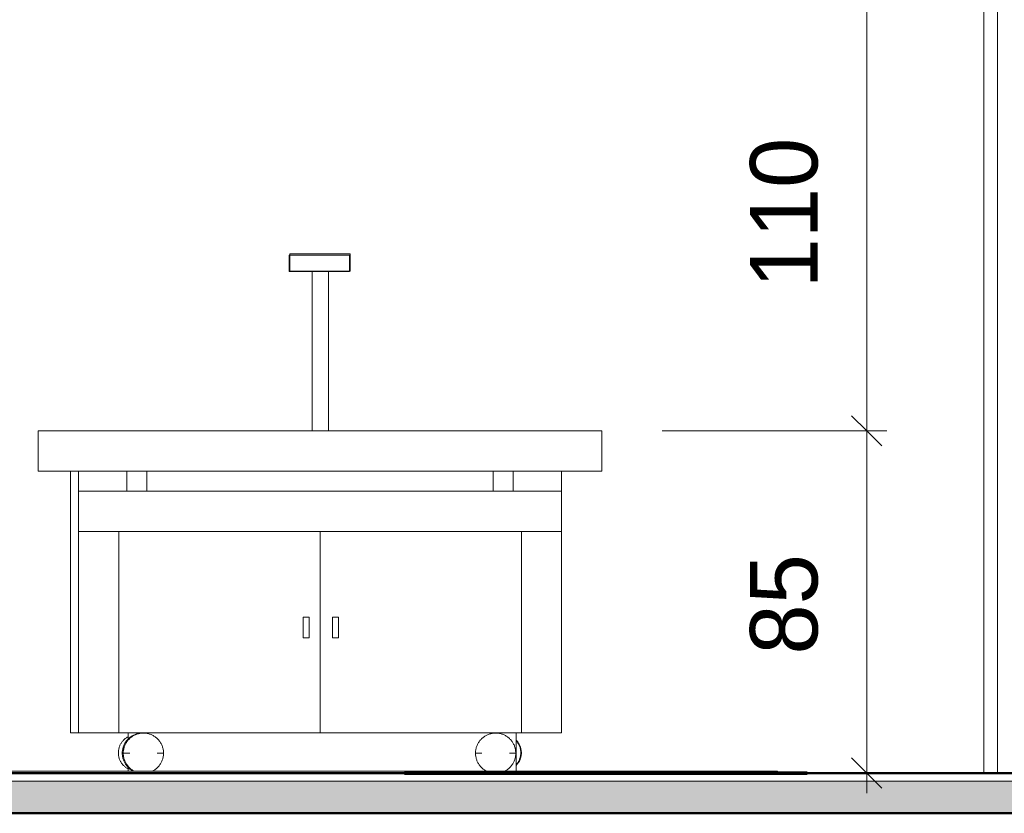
# Model space of a CAD drawing. Header units: metres. Extents: x -29 to 486, y -1 to 6.
# Tile 154 of 165: x 238.15 to 240.59, y -0.1 to 1.87. Entities that reach past the tile are written whole.
import ezdxf

# ---------------------------------------------------------------- set-up
doc = ezdxf.new("R2010")
doc.units = ezdxf.units.M
doc.linetypes.add('IMPORT-HIDDEN _4_', pattern=[0.005, 0.003333, -0.001667])
doc.layers.get('DEFPOINTS').update_dxf_attribs({"lineweight": 18})
for name, color, linetype, lineweight in [('A-ANNO-DIMS', 4, 'Continuous', 18), ('A-ANNO-DIMS-50', 211, 'Continuous', 9), ('A-FLOR', 192, 'Continuous', 18), ('A-FLOR-MCUT', 51, 'Continuous', 18), ('A-FLOR-PATT', 8, 'Continuous', 50), ('A-GENM', 13, 'Continuous', 18), ('A-WALL', 113, 'Continuous', 18), ('ARQ-ALV-MEDIA', 7, 'Continuous', 18), ('ARQ-PISO-DESN', 7, 'Continuous', 18), ('ARQ-PROJECAO', 7, 'IMPORT-HIDDEN _4_', 18), ('ESQUADRIAS', 10, 'Continuous', 35), ('MOBILIARIO', 250, 'Continuous', 25), ('PAREDES', 50, 'Continuous', 70), ('Projeto da acquasoft Caldas NovasMOD_dwg', 252, 'Continuous', 18), ('Q-SPCQ', 91, 'Continuous', 18)]:
    doc.layers.add(name, color=color, linetype=linetype, lineweight=lineweight)
doc.styles.add('Century Gothic_3', font='GOTHIC.TTF', dxfattribs={"height": 0.167663})
doc.dimstyles.new('_Cotas_detalhamento_3_5_mm', dxfattribs={"dimscale": 0.3048, "dimtxt": 0.175, "dimasz": 0.246063, "dimexe": 0.164042, "dimexo": 0.492126, "dimgap": 0.246063, "dimtad": 1, "dimdec": 0, "dimlfac": 100, "dimzin": 0, "dimdsep": 46, "dimtxsty": 'Century Gothic_3', "dimblk1": 'OBLIQUE', "dimblk2": 'OBLIQUE', "dimsah": 1, "dimcen": 0.09, "dimdle": 0.164042, "dimazin": 0, "dimtfac": 1, "dimtdec": 4, "dimtix": 1, "dimtmove": 0, "dimatfit": 3, "dimfxl": 1, "dimtvp": 1, "dimtolj": 1, "dimtzin": 0, "dimarcsym": 2})
doc.dimstyles.new('_Cotas_detalhamento_3_5_mm_2', dxfattribs={"dimscale": 0.3048, "dimtxt": 0.175, "dimasz": 0.246063, "dimexe": 0.164042, "dimexo": 0.492126, "dimgap": 0.246063, "dimtad": 1, "dimdec": 0, "dimlfac": 100, "dimzin": 0, "dimdsep": 46, "dimtxsty": 'Century Gothic_3', "dimblk1": 'OBLIQUE', "dimblk2": 'OBLIQUE', "dimsah": 1, "dimcen": 0.09, "dimdle": 0.164042, "dimazin": 0, "dimtfac": 1, "dimtdec": 4, "dimtix": 1, "dimtmove": 0, "dimatfit": 3, "dimfxl": 1, "dimtvp": 1, "dimtolj": 1, "dimtzin": 0, "dimarcsym": 2})

# ---------------------------------------------------------------- blocks, each defined once
blk = doc.blocks.new('Projeto da acquasoft Caldas NovasMOD_dwg_CAD-ABI-1411846-CORTE1-FORRO')
at = {"layer": 'MOBILIARIO'}
for p, q in [((-11.9846, 0), (-12.3212, 0)), ((-12.3212, 0), (-12.3066, 0)), ((-11.9826, 0), (-12.2912, 0)), ((-12.2912, 0), (-12.2854, 0)), ((-12.2642, 0), (-12.2854, 0)), ((-11.8482, 0), (-12.1664, 0)), ((-12.0874, 0), (-12.1086, 0)), ((-11.946, 0), (-11.9846, 0)), ((-11.9672, 0), (-11.9826, 0)), ((-11.946, 0), (-11.9248, 0)), ((-11.7692, 0), (-11.748, 0))]:
    blk.add_line(p, q, dxfattribs=at)
at = {"layer": 'MOBILIARIO', "flags": 128}
for points in [[(-12.0143, 0), (-12.2854, 0), (-12.3066, 0), (-12.0355, 0)], [(-11.6961, 0), (-11.9672, 0), (-11.946, 0), (-11.6749, 0), (-12.0355, 0)]]:
    blk.add_lwpolyline(points, dxfattribs=at)
blk = doc.blocks.new('Projeto da acquasoft Caldas NovasMOD_dwg_CAD-ABI-V113-CORTE1-FORRO')
at = {"layer": 'MOBILIARIO'}
for p, q in [((-11.3755, 0), (-11.3968, 0)), ((-10.9784, 0), (-11.2966, 0)), ((-11.1988, 0), (-11.22, 0)), ((-11.1602, 0), (-11.1988, 0)), ((-11.1621, 0), (-11.1776, 0)), ((-10.8535, 0), (-11.1621, 0)), ((-10.8236, 0), (-11.1602, 0)), ((-11.0573, 0), (-11.0361, 0)), ((-10.8806, 0), (-10.8594, 0)), ((-10.8594, 0), (-10.8535, 0)), ((-10.8381, 0), (-10.8236, 0))]:
    blk.add_line(p, q, dxfattribs=at)
at = {"layer": 'MOBILIARIO', "flags": 128}
for points in [[(-11.1304, 0), (-10.8594, 0), (-10.8381, 0), (-11.1092, 0), (-11.4699, 0)], [(-11.4486, 0), (-11.1776, 0), (-11.1988, 0), (-11.4699, 0)]]:
    blk.add_lwpolyline(points, dxfattribs=at)
blk = doc.blocks.new('Projeto da acquasoft Caldas NovasMOD_dwg_CAD-ABI-V116-CORTE1-FORRO')
at = {"layer": 'MOBILIARIO'}
for p, q in [((-11.9846, 0), (-12.1718, 0)), ((-11.9826, 0), (-12.1167, 0)), ((-11.946, 0), (-11.9846, 0)), ((-11.9672, 0), (-11.9826, 0)), ((-11.946, 0), (-11.9248, 0))]:
    blk.add_line(p, q, dxfattribs=at)
at = {"layer": 'MOBILIARIO', "flags": 128}
blk.add_lwpolyline([(-11.9346, 0), (-11.9672, 0), (-11.946, 0), (-11.8922, 0)], dxfattribs=at)
blk = doc.blocks.new('Projeto da acquasoft Caldas NovasMOD_dwg_CAD-ABI-V115-CORTE1-FORRO')
at = {"layer": 'MOBILIARIO'}
for p, q in [((-11.1988, 0), (-11.22, 0)), ((-11.1602, 0), (-11.1988, 0)), ((-11.1621, 0), (-11.1776, 0)), ((-11.0281, 0), (-11.1621, 0)), ((-10.973, 0), (-11.1602, 0))]:
    blk.add_line(p, q, dxfattribs=at)
at = {"layer": 'MOBILIARIO', "flags": 128}
blk.add_lwpolyline([(-11.2102, 0), (-11.1776, 0), (-11.1988, 0), (-11.2526, 0)], dxfattribs=at)
blk = doc.blocks.new('Projeto da acquasoft Caldas NovasMOD_dwg_CAD-ABI-V114-CORTE1-FORRO')
at = {"layer": 'MOBILIARIO'}
for p, q in [((-11.3755, 0), (-11.3968, 0)), ((-10.9784, 0), (-11.2966, 0)), ((-11.1988, 0), (-11.22, 0)), ((-11.1602, 0), (-11.1988, 0)), ((-11.1621, 0), (-11.1776, 0)), ((-10.8535, 0), (-11.1621, 0)), ((-10.8236, 0), (-11.1602, 0)), ((-11.0573, 0), (-11.0361, 0)), ((-10.8806, 0), (-10.8594, 0)), ((-10.8594, 0), (-10.8535, 0)), ((-10.8381, 0), (-10.8236, 0))]:
    blk.add_line(p, q, dxfattribs=at)
at = {"layer": 'MOBILIARIO', "flags": 128}
for points in [[(-11.1304, 0), (-10.8594, 0), (-10.8381, 0), (-11.1092, 0), (-11.4699, 0)], [(-11.4486, 0), (-11.1776, 0), (-11.1988, 0), (-11.4699, 0)]]:
    blk.add_lwpolyline(points, dxfattribs=at)
blk = doc.blocks.new('Projeto da acquasoft Caldas NovasMOD_dwg_CAD-ABI-1411847-CORTE1-FORRO')
at = {"layer": 'MOBILIARIO'}
for p, q in [((-11.9846, 0), (-12.3212, 0)), ((-12.3212, 0), (-12.3066, 0)), ((-11.9826, 0), (-12.2912, 0)), ((-12.2912, 0), (-12.2854, 0)), ((-12.2642, 0), (-12.2854, 0)), ((-11.8482, 0), (-12.1664, 0)), ((-12.0874, 0), (-12.1086, 0)), ((-11.946, 0), (-11.9846, 0)), ((-11.9672, 0), (-11.9826, 0)), ((-11.946, 0), (-11.9248, 0)), ((-11.7692, 0), (-11.748, 0))]:
    blk.add_line(p, q, dxfattribs=at)
at = {"layer": 'MOBILIARIO', "flags": 128}
for points in [[(-12.0143, 0), (-12.2854, 0), (-12.3066, 0), (-12.0355, 0)], [(-11.6961, 0), (-11.9672, 0), (-11.946, 0), (-11.6749, 0), (-12.0355, 0)]]:
    blk.add_lwpolyline(points, dxfattribs=at)
blk = doc.blocks.new('Projeto da acquasoft Caldas NovasMOD_dwg-1411832-CORTE1-FORRO')
at = {"layer": 'ARQ-ALV-MEDIA'}
for p, q in [((-6.8713, 0), (-12.5213, 0)), ((-6.8713, 0), (-12.5213, 0)), ((1.2787, 0), (-12.5213, 0)), ((-4.7577, 0), (-6.1757, 0)), ((-4.7877, 0), (-6.1713, 0))]:
    blk.add_line(p, q, dxfattribs=at)
at = {"layer": 'ARQ-PISO-DESN'}
for p, q in [((-12.5213, 0), (-7.1713, 0)), ((-6.1713, 0), (-1.1713, 0)), ((-13.3313, 0), (2.2232, 0))]:
    blk.add_line(p, q, dxfattribs=at)
at = {"layer": 'ARQ-PROJECAO'}
for p, q in [((-12.5213, 0), (-7.1713, 0)), ((-6.1713, 0), (-1.1713, 0)), ((-13.2713, 0), (2.2232, 0))]:
    blk.add_line(p, q, dxfattribs=at)
at = {"layer": 'DEFPOINTS'}
blk.add_line((1.4287, 0), (-12.6713, 0), dxfattribs=at)
at = {"layer": 'ESQUADRIAS'}
for p, q in [((-6.8713, 0), (-12.5213, 0)), ((-6.8713, 0), (-12.5213, 0)), ((-4.7577, 0), (-6.1757, 0)), ((-4.7877, 0), (-6.1713, 0))]:
    blk.add_line(p, q, dxfattribs=at)
at = {"layer": 'MOBILIARIO', "flags": 128}
blk.add_lwpolyline([(-6.9768, 0), (-7.5425, 0), (-6.9768, 0), (-6.4112, 0)], close=True, dxfattribs=at)
blk.add_lwpolyline([(-6.9768, 0), (-7.5425, 0), (-6.9768, 0), (-6.4112, 0)], close=True, dxfattribs=at)
blk.add_lwpolyline([(-6.9768, 0), (-7.5425, 0), (-6.9768, 0), (-6.4112, 0)], close=True, dxfattribs=at)
blk.add_lwpolyline([(-6.9768, 0), (-7.5425, 0), (-6.9768, 0), (-6.4112, 0)], close=True, dxfattribs=at)
blk.add_lwpolyline([(-6.9768, 0), (-7.5425, 0), (-6.9768, 0), (-6.4112, 0)], close=True, dxfattribs=at)
blk.add_lwpolyline([(-6.9768, 0), (-7.5425, 0), (-6.9768, 0), (-6.4112, 0)], close=True, dxfattribs=at)
blk.add_lwpolyline([(-6.9768, 0), (-7.5425, 0), (-6.9768, 0), (-6.4112, 0)], close=True, dxfattribs=at)
at = {"layer": 'PAREDES'}
for p, q in [((-6.1713, 0), (-7.1713, 0)), ((-7.1713, 0), (-6.1713, 0)), ((-6.3213, 0), (-7.0213, 0)), ((-7.0213, 0), (-6.3213, 0)), ((-6.8713, 0), (-6.1713, 0)), ((-6.1713, 0), (-6.8713, 0))]:
    blk.add_line(p, q, dxfattribs=at)
for name in ['Projeto da acquasoft Caldas NovasMOD_dwg_CAD-ABI-1411846-CORTE1-FORRO', 'Projeto da acquasoft Caldas NovasMOD_dwg_CAD-ABI-1411847-CORTE1-FORRO', 'Projeto da acquasoft Caldas NovasMOD_dwg_CAD-ABI-1411846-CORTE1-FORRO', 'Projeto da acquasoft Caldas NovasMOD_dwg_CAD-ABI-1411846-CORTE1-FORRO', 'Projeto da acquasoft Caldas NovasMOD_dwg_CAD-ABI-1411846-CORTE1-FORRO', 'Projeto da acquasoft Caldas NovasMOD_dwg_CAD-ABI-1411847-CORTE1-FORRO', 'Projeto da acquasoft Caldas NovasMOD_dwg_CAD-ABI-1411847-CORTE1-FORRO', 'Projeto da acquasoft Caldas NovasMOD_dwg_CAD-ABI-1411847-CORTE1-FORRO', 'Projeto da acquasoft Caldas NovasMOD_dwg_CAD-ABI-1411847-CORTE1-FORRO', 'Projeto da acquasoft Caldas NovasMOD_dwg_CAD-ABI-1411846-CORTE1-FORRO', 'Projeto da acquasoft Caldas NovasMOD_dwg_CAD-ABI-1411847-CORTE1-FORRO', 'Projeto da acquasoft Caldas NovasMOD_dwg_CAD-ABI-1411846-CORTE1-FORRO', 'Projeto da acquasoft Caldas NovasMOD_dwg_CAD-ABI-1411846-CORTE1-FORRO', 'Projeto da acquasoft Caldas NovasMOD_dwg_CAD-ABI-1411847-CORTE1-FORRO', 'Projeto da acquasoft Caldas NovasMOD_dwg_CAD-ABI-V116-CORTE1-FORRO', 'Projeto da acquasoft Caldas NovasMOD_dwg_CAD-ABI-V113-CORTE1-FORRO', 'Projeto da acquasoft Caldas NovasMOD_dwg_CAD-ABI-V114-CORTE1-FORRO', 'Projeto da acquasoft Caldas NovasMOD_dwg_CAD-ABI-V113-CORTE1-FORRO', 'Projeto da acquasoft Caldas NovasMOD_dwg_CAD-ABI-V113-CORTE1-FORRO', 'Projeto da acquasoft Caldas NovasMOD_dwg_CAD-ABI-V114-CORTE1-FORRO', 'Projeto da acquasoft Caldas NovasMOD_dwg_CAD-ABI-V114-CORTE1-FORRO', 'Projeto da acquasoft Caldas NovasMOD_dwg_CAD-ABI-V113-CORTE1-FORRO', 'Projeto da acquasoft Caldas NovasMOD_dwg_CAD-ABI-V114-CORTE1-FORRO', 'Projeto da acquasoft Caldas NovasMOD_dwg_CAD-ABI-V114-CORTE1-FORRO', 'Projeto da acquasoft Caldas NovasMOD_dwg_CAD-ABI-V113-CORTE1-FORRO', 'Projeto da acquasoft Caldas NovasMOD_dwg_CAD-ABI-V113-CORTE1-FORRO', 'Projeto da acquasoft Caldas NovasMOD_dwg_CAD-ABI-V113-CORTE1-FORRO', 'Projeto da acquasoft Caldas NovasMOD_dwg_CAD-ABI-V114-CORTE1-FORRO', 'Projeto da acquasoft Caldas NovasMOD_dwg_CAD-ABI-V114-CORTE1-FORRO', 'Projeto da acquasoft Caldas NovasMOD_dwg_CAD-ABI-V115-CORTE1-FORRO']:
    blk.add_blockref(name, (4.5955, 0))
blk = doc.blocks.new('Equipamento especial 88 - Equipamento especial 2-1876093-CORTE1-FORRO')
at = {"layer": 'Q-SPCQ'}
for p, q in [((-7.9811, 0.75), (-7.9811, 0.7)), ((-6.7811, 0.7), (-6.7811, 0.75)), ((-7.9811, 0.6), (-7.9811, 0.1)), ((-6.7811, 0.1), (-6.7811, 0.6)), ((-7.8811, 0.1), (-7.9811, 0.1)), ((-6.7811, 0.1), (-6.8811, 0.1))]:
    blk.add_line(p, q, dxfattribs=at)
blk = doc.blocks.new('Equipamento especial 44 - Equipamento especial 2-1876105-CORTE1-FORRO')
at = {"layer": 'Q-SPCQ'}
for p, q in [((-7.858, 0.1), (-7.858, 0.0842)), ((-6.8938, 0.1), (-6.8938, 0.005)), ((-7.858, 0.0144), (-7.858, 0.005))]:
    blk.add_line(p, q, dxfattribs=at)
blk = doc.blocks.new('Equipamento especial 47 - Equipamento especial 2-1876578-CORTE1-FORRO')
at = {"layer": 'Q-SPCQ'}
for p, q in [((-7.8811, 0.1), (-7.8811, 0.6)), ((-7.3811, 0.6), (-7.3811, 0.1)), ((-7.3811, 0.1), (-7.8811, 0.1))]:
    blk.add_line(p, q, dxfattribs=at)
blk = doc.blocks.new('Equipamento especial 48 - Equipamento especial 2-1876590-CORTE1-FORRO')
at = {"layer": 'Q-SPCQ'}
for p, q in [((-7.3811, 0.1), (-7.3811, 0.6)), ((-6.8811, 0.6), (-6.8811, 0.1)), ((-6.8811, 0.1), (-7.3811, 0.1))]:
    blk.add_line(p, q, dxfattribs=at)
blk = doc.blocks.new('Equipamento especial 51 - Equipamento especial 2-1876602-CORTE1-FORRO')
at = {"layer": 'Q-SPCQ'}
for p, q in [((-7.4235, 0.3869), (-7.4083, 0.3869)), ((-7.4235, 0.3362), (-7.4235, 0.3869)), ((-7.4083, 0.3869), (-7.4083, 0.3362)), ((-7.4083, 0.3362), (-7.4235, 0.3362))]:
    blk.add_line(p, q, dxfattribs=at)
blk = doc.blocks.new('Equipamento especial 52 - Equipamento especial 2-1876614-CORTE1-FORRO')
at = {"layer": 'Q-SPCQ'}
for p, q in [((-7.3499, 0.3869), (-7.3351, 0.3869)), ((-7.3499, 0.3362), (-7.3499, 0.3869)), ((-7.3351, 0.3869), (-7.3351, 0.3362)), ((-7.3351, 0.3362), (-7.3499, 0.3362))]:
    blk.add_line(p, q, dxfattribs=at)
blk = doc.blocks.new('Modelos genéricos 64 - Modelos genéricos 27-1890710-CORTE1-FORRO')
at = {"layer": 'A-GENM'}
for p, q in [((-7.4561, 1.29), (-7.3061, 1.29)), ((-7.4561, 1.2865), (-7.4561, 1.29)), ((-7.3061, 1.2865), (-7.3061, 1.29))]:
    blk.add_line(p, q, dxfattribs=at)
blk = doc.blocks.new('portas e frisos1 - portas e frisos-1943187-CORTE1-FORRO')
at = {"layer": 'A-GENM'}
for p, q in [((-8.0011, 0.1), (-8.0011, 0.75)), ((-7.9811, 0.1), (-8.0011, 0.1))]:
    blk.add_line(p, q, dxfattribs=at)
blk = doc.blocks.new('Modelos genéricos 264 - Modelos genéricos 262-1968516-CORTE1-FORRO')
at = {"layer": 'A-GENM', "flags": 128}
blk.add_lwpolyline([(-6.8938, 0.0816), (-6.8926, 0.0803), (-6.8914, 0.079), (-6.8903, 0.0776), (-6.8893, 0.0761), (-6.8883, 0.0746), (-6.8873, 0.0731), (-6.8864, 0.0715), (-6.8856, 0.0699), (-6.8849, 0.0683), (-6.8842, 0.0666), (-6.8836, 0.0649), (-6.883, 0.0632), (-6.8825, 0.0615), (-6.8821, 0.0597), (-6.8818, 0.0579), (-6.8815, 0.0562), (-6.8813, 0.0544), (-6.8812, 0.0526), (-6.8811, 0.0508), (-6.8811, 0.049), (-6.8812, 0.0472), (-6.8814, 0.0454), (-6.8816, 0.0436), (-6.8819, 0.0418), (-6.8823, 0.0401), (-6.8827, 0.0383), (-6.8833, 0.0366), (-6.8838, 0.0349), (-6.8845, 0.0332), (-6.8852, 0.0316), (-6.886, 0.0299), (-6.8868, 0.0284), (-6.8877, 0.0268), (-6.8887, 0.0253), (-6.8897, 0.0238), (-6.8908, 0.0224), (-6.892, 0.021), (-6.8932, 0.0196), (-6.8938, 0.019)], dxfattribs=at)
blk = doc.blocks.new('Modelos genéricos 265 - Modelos genéricos 262-1968545-CORTE1-FORRO')
at = {"layer": 'A-GENM', "flags": 128}
blk.add_lwpolyline([(-6.8938, 0.0799), (-6.893, 0.079), (-6.8919, 0.0776), (-6.8908, 0.0761), (-6.8898, 0.0746), (-6.8888, 0.0731), (-6.888, 0.0715), (-6.8872, 0.0699), (-6.8864, 0.0683), (-6.8857, 0.0666), (-6.8851, 0.0649), (-6.8845, 0.0632), (-6.8841, 0.0615), (-6.8837, 0.0597), (-6.8833, 0.0579), (-6.883, 0.0562), (-6.8828, 0.0544), (-6.8827, 0.0526), (-6.8827, 0.0508), (-6.8827, 0.049), (-6.8828, 0.0472), (-6.8829, 0.0454), (-6.8832, 0.0436), (-6.8835, 0.0418), (-6.8838, 0.0401), (-6.8843, 0.0383), (-6.8848, 0.0366), (-6.8854, 0.0349), (-6.886, 0.0332), (-6.8867, 0.0316), (-6.8875, 0.0299), (-6.8884, 0.0284), (-6.8893, 0.0268), (-6.8902, 0.0253), (-6.8913, 0.0238), (-6.8924, 0.0224), (-6.8935, 0.021)], dxfattribs=at)
blk = doc.blocks.new('Modelos genéricos 263 - Modelos genéricos 262-1968600-CORTE1-FORRO')
at = {"layer": 'A-GENM', "flags": 128}
blk.add_lwpolyline([(-7.858, 0.0104), (-7.8596, 0.0112), (-7.8611, 0.0122), (-7.8626, 0.0132), (-7.8641, 0.0142), (-7.8655, 0.0153), (-7.8669, 0.0165), (-7.8682, 0.0177), (-7.8695, 0.0189), (-7.8707, 0.0203), (-7.8719, 0.0216), (-7.873, 0.023), (-7.8741, 0.0245), (-7.8751, 0.026), (-7.876, 0.0275), (-7.8769, 0.0291), (-7.8777, 0.0307), (-7.8785, 0.0323), (-7.8792, 0.034), (-7.8798, 0.0357), (-7.8804, 0.0374), (-7.8808, 0.0391), (-7.8812, 0.0409), (-7.8816, 0.0426), (-7.8819, 0.0444), (-7.8821, 0.0462), (-7.8822, 0.048), (-7.8822, 0.0498), (-7.8822, 0.0516), (-7.8821, 0.0534), (-7.882, 0.0552), (-7.8817, 0.057), (-7.8814, 0.0588), (-7.8811, 0.0605), (-7.8806, 0.0623), (-7.8801, 0.064), (-7.8795, 0.0657), (-7.8789, 0.0674), (-7.8782, 0.069), (-7.8774, 0.0706), (-7.8765, 0.0722), (-7.8756, 0.0738), (-7.8747, 0.0753), (-7.8736, 0.0768), (-7.8725, 0.0782), (-7.8714, 0.0796), (-7.8702, 0.0809), (-7.8689, 0.0822), (-7.8676, 0.0835), (-7.8663, 0.0847), (-7.8649, 0.0858), (-7.8634, 0.0869), (-7.862, 0.0879), (-7.8604, 0.0889), (-7.8589, 0.0898), (-7.858, 0.0902)], dxfattribs=at)
blk = doc.blocks.new('Modelos genéricos 357 - Modelos genéricos 356-1992685-CORTE1-FORRO')
at = {"layer": 'A-GENM'}
for p, q in [((-6.979, 0.0493), (-6.995, 0.0493)), ((-6.979, 0.0493), (-6.995, 0.0493)), ((-6.895, 0.0493), (-6.911, 0.0493)), ((-6.895, 0.0493), (-6.911, 0.0493))]:
    blk.add_line(p, q, dxfattribs=at)
at = {"layer": 'A-GENM', "flags": 128}
for points in [[(-6.995, 0.0493), (-6.995, 0.0513), (-6.9949, 0.0533), (-6.9947, 0.0553), (-6.9944, 0.0572), (-6.994, 0.0592), (-6.9936, 0.0612), (-6.9931, 0.0631), (-6.9925, 0.065), (-6.9918, 0.0669), (-6.9911, 0.0687), (-6.9903, 0.0706), (-6.9894, 0.0724), (-6.9884, 0.0741), (-6.9874, 0.0758), (-6.9863, 0.0775), (-6.9851, 0.0791), (-6.9839, 0.0807), (-6.9826, 0.0822), (-6.9813, 0.0837), (-6.9799, 0.0851), (-6.9784, 0.0865), (-6.9769, 0.0878), (-6.9753, 0.089), (-6.9737, 0.0902), (-6.972, 0.0913), (-6.9703, 0.0924), (-6.9686, 0.0934), (-6.9668, 0.0943), (-6.965, 0.0951), (-6.9632, 0.0959), (-6.9613, 0.0966), (-6.9594, 0.0972), (-6.9574, 0.0977), (-6.9555, 0.0982), (-6.9535, 0.0985), (-6.9516, 0.0988), (-6.9496, 0.0991), (-6.9476, 0.0992), (-6.9456, 0.0993), (-6.9436, 0.0992), (-6.9416, 0.0991), (-6.9396, 0.099), (-6.9376, 0.0987), (-6.9356, 0.0984), (-6.9337, 0.098), (-6.9317, 0.0975), (-6.9298, 0.0969), (-6.9279, 0.0962), (-6.9261, 0.0955), (-6.9242, 0.0947), (-6.9224, 0.0939), (-6.9207, 0.0929), (-6.9189, 0.0919), (-6.9172, 0.0908), (-6.9156, 0.0897), (-6.914, 0.0885), (-6.9125, 0.0872), (-6.911, 0.0859), (-6.9095, 0.0845), (-6.9082, 0.083), (-6.9068, 0.0815), (-6.9056, 0.08), (-6.9044, 0.0784), (-6.9033, 0.0767), (-6.9022, 0.075), (-6.9012, 0.0733), (-6.9003, 0.0715), (-6.8994, 0.0697), (-6.8986, 0.0679), (-6.8979, 0.066), (-6.8973, 0.0641), (-6.8967, 0.0622), (-6.8963, 0.0603), (-6.8959, 0.0583), (-6.8955, 0.0563), (-6.8953, 0.0543), (-6.8951, 0.0523), (-6.895, 0.0503), (-6.895, 0.0493)], [(-6.9683, 0.005), (-6.9694, 0.0056), (-6.9711, 0.0066), (-6.9728, 0.0077), (-6.9745, 0.0088), (-6.9761, 0.01), (-6.9776, 0.0113), (-6.9791, 0.0127), (-6.9805, 0.014), (-6.9819, 0.0155), (-6.9832, 0.017), (-6.9845, 0.0185), (-6.9857, 0.0201), (-6.9868, 0.0218), (-6.9879, 0.0235), (-6.9889, 0.0252), (-6.9898, 0.027), (-6.9907, 0.0288), (-6.9914, 0.0306), (-6.9921, 0.0325), (-6.9928, 0.0344), (-6.9933, 0.0363), (-6.9938, 0.0383), (-6.9942, 0.0402), (-6.9945, 0.0422), (-6.9948, 0.0442), (-6.9949, 0.0462), (-6.995, 0.0482), (-6.995, 0.0493)], [(-6.895, 0.0493), (-6.8951, 0.0473), (-6.8952, 0.0453), (-6.8954, 0.0433), (-6.8957, 0.0413), (-6.896, 0.0393), (-6.8965, 0.0374), (-6.897, 0.0354), (-6.8976, 0.0335), (-6.8982, 0.0317), (-6.899, 0.0298), (-6.8998, 0.028), (-6.9007, 0.0262), (-6.9016, 0.0244), (-6.9027, 0.0227), (-6.9038, 0.021), (-6.9049, 0.0194), (-6.9062, 0.0178), (-6.9074, 0.0163), (-6.9088, 0.0148), (-6.9102, 0.0134), (-6.9117, 0.012), (-6.9132, 0.0107), (-6.9147, 0.0095), (-6.9164, 0.0083), (-6.918, 0.0072), (-6.9197, 0.0061), (-6.9215, 0.0052)]]:
    blk.add_lwpolyline(points, dxfattribs=at)
blk = doc.blocks.new('Modelos genéricos 358 - Modelos genéricos 356-1992696-CORTE1-FORRO')
at = {"layer": 'A-GENM'}
blk.add_line((-7.87, 0.0493), (-7.8725, 0.0493), dxfattribs=at)
blk.add_line((-7.87, 0.0493), (-7.8725, 0.0493), dxfattribs=at)
at = {"layer": 'A-GENM', "flags": 128}
for points in [[(-7.8725, 0.0493), (-7.8725, 0.0513), (-7.8724, 0.0533), (-7.8722, 0.0553), (-7.8719, 0.0572), (-7.8715, 0.0592), (-7.8711, 0.0612), (-7.8706, 0.0631), (-7.87, 0.065), (-7.8693, 0.0669), (-7.8686, 0.0687), (-7.8678, 0.0706), (-7.8669, 0.0724), (-7.8659, 0.0741), (-7.8649, 0.0758), (-7.8638, 0.0775), (-7.8626, 0.0791), (-7.8614, 0.0807), (-7.8601, 0.0822), (-7.8588, 0.0837), (-7.8574, 0.0851), (-7.8559, 0.0865), (-7.8544, 0.0878), (-7.8528, 0.089), (-7.8512, 0.0902), (-7.8495, 0.0913), (-7.8478, 0.0924), (-7.8461, 0.0934), (-7.8443, 0.0943), (-7.8425, 0.0951), (-7.8406, 0.0959), (-7.8388, 0.0966), (-7.8369, 0.0972), (-7.8349, 0.0977), (-7.833, 0.0982), (-7.831, 0.0985), (-7.829, 0.0988), (-7.8271, 0.0991), (-7.8251, 0.0992), (-7.8231, 0.0993), (-7.8211, 0.0992)], [(-7.8191, 0.0991), (-7.8171, 0.099), (-7.8163, 0.0989)], [(-7.8458, 0.005), (-7.8469, 0.0056), (-7.8486, 0.0066), (-7.8503, 0.0077), (-7.8519, 0.0088), (-7.8535, 0.01), (-7.8551, 0.0113), (-7.8566, 0.0127), (-7.858, 0.014), (-7.8594, 0.0155), (-7.8607, 0.017), (-7.862, 0.0185), (-7.8632, 0.0201), (-7.8643, 0.0218), (-7.8654, 0.0235), (-7.8664, 0.0252), (-7.8673, 0.027), (-7.8681, 0.0288), (-7.8689, 0.0306), (-7.8696, 0.0325), (-7.8703, 0.0344), (-7.8708, 0.0363), (-7.8713, 0.0383), (-7.8717, 0.0402), (-7.872, 0.0422), (-7.8723, 0.0442), (-7.8724, 0.0462), (-7.8725, 0.0482), (-7.8725, 0.0493)]]:
    blk.add_lwpolyline(points, dxfattribs=at)
blk = doc.blocks.new('Modelos genéricos 359 - Modelos genéricos 356-1992707-CORTE1-FORRO')
at = {"layer": 'A-GENM'}
for p, q in [((-7.854, 0.0493), (-7.87, 0.0493)), ((-7.854, 0.0493), (-7.87, 0.0493)), ((-7.77, 0.0493), (-7.786, 0.0493)), ((-7.77, 0.0493), (-7.786, 0.0493))]:
    blk.add_line(p, q, dxfattribs=at)
at = {"layer": 'A-GENM', "flags": 128}
for points in [[(-7.87, 0.0493), (-7.87, 0.0513), (-7.8699, 0.0533), (-7.8697, 0.0553), (-7.8694, 0.0572), (-7.869, 0.0592), (-7.8686, 0.0612), (-7.8681, 0.0631), (-7.8675, 0.065), (-7.8668, 0.0669), (-7.8661, 0.0687), (-7.8653, 0.0706), (-7.8644, 0.0724), (-7.8634, 0.0741), (-7.8624, 0.0758), (-7.8613, 0.0775), (-7.8601, 0.0791), (-7.8589, 0.0807), (-7.8576, 0.0822), (-7.8563, 0.0837), (-7.8549, 0.0851), (-7.8534, 0.0865), (-7.8519, 0.0878), (-7.8503, 0.089), (-7.8487, 0.0902), (-7.847, 0.0913), (-7.8453, 0.0924), (-7.8436, 0.0934), (-7.8418, 0.0943), (-7.84, 0.0951), (-7.8382, 0.0959), (-7.8363, 0.0966), (-7.8344, 0.0972), (-7.8324, 0.0977), (-7.8305, 0.0982), (-7.8285, 0.0985), (-7.8266, 0.0988), (-7.8246, 0.0991), (-7.8226, 0.0992), (-7.8206, 0.0993), (-7.8186, 0.0992), (-7.8166, 0.0991), (-7.8146, 0.099), (-7.8126, 0.0987), (-7.8106, 0.0984), (-7.8087, 0.098), (-7.8067, 0.0975), (-7.8048, 0.0969), (-7.8029, 0.0962), (-7.8011, 0.0955), (-7.7992, 0.0947), (-7.7974, 0.0939), (-7.7957, 0.0929), (-7.7939, 0.0919), (-7.7922, 0.0908), (-7.7906, 0.0897), (-7.789, 0.0885), (-7.7875, 0.0872), (-7.786, 0.0859), (-7.7845, 0.0845), (-7.7832, 0.083), (-7.7818, 0.0815), (-7.7806, 0.08), (-7.7794, 0.0784), (-7.7783, 0.0767), (-7.7772, 0.075), (-7.7762, 0.0733), (-7.7753, 0.0715), (-7.7744, 0.0697), (-7.7736, 0.0679), (-7.7729, 0.066), (-7.7723, 0.0641), (-7.7717, 0.0622), (-7.7713, 0.0603), (-7.7709, 0.0583), (-7.7705, 0.0563), (-7.7703, 0.0543), (-7.7701, 0.0523), (-7.77, 0.0503), (-7.77, 0.0493)], [(-7.8433, 0.005), (-7.8444, 0.0056), (-7.8461, 0.0066), (-7.8478, 0.0077), (-7.8495, 0.0088), (-7.8511, 0.01), (-7.8526, 0.0113), (-7.8541, 0.0127), (-7.8555, 0.014), (-7.8569, 0.0155), (-7.8582, 0.017), (-7.8595, 0.0185), (-7.8607, 0.0201), (-7.8618, 0.0218), (-7.8629, 0.0235), (-7.8639, 0.0252), (-7.8648, 0.027), (-7.8657, 0.0288), (-7.8664, 0.0306), (-7.8671, 0.0325), (-7.8678, 0.0344), (-7.8683, 0.0363), (-7.8688, 0.0383), (-7.8692, 0.0402), (-7.8695, 0.0422), (-7.8698, 0.0442), (-7.8699, 0.0462), (-7.87, 0.0482), (-7.87, 0.0493)], [(-7.77, 0.0493), (-7.7701, 0.0473), (-7.7702, 0.0453), (-7.7704, 0.0433), (-7.7707, 0.0413), (-7.771, 0.0393), (-7.7715, 0.0374), (-7.772, 0.0354), (-7.7726, 0.0335), (-7.7732, 0.0317), (-7.774, 0.0298), (-7.7748, 0.028), (-7.7757, 0.0262), (-7.7766, 0.0244), (-7.7777, 0.0227), (-7.7788, 0.021), (-7.7799, 0.0194), (-7.7812, 0.0178), (-7.7824, 0.0163), (-7.7838, 0.0148), (-7.7852, 0.0134), (-7.7867, 0.012), (-7.7882, 0.0107), (-7.7897, 0.0095), (-7.7914, 0.0083), (-7.793, 0.0072), (-7.7947, 0.0061), (-7.7965, 0.0052)]]:
    blk.add_lwpolyline(points, dxfattribs=at)
blk = doc.blocks.new('Modelos genéricos 360 - Modelos genéricos 77-1992851-CORTE1-FORRO')
at = {"layer": 'A-GENM'}
for p, q in [((-7.9811, 0.7), (-6.7811, 0.7)), ((-7.9811, 0.6), (-7.9811, 0.7)), ((-6.7811, 0.7), (-6.7811, 0.6)), ((-6.7811, 0.6), (-7.9811, 0.6))]:
    blk.add_line(p, q, dxfattribs=at)
blk = doc.blocks.new('Modelos genéricos 361 - Modelos genéricos 1-1992976-CORTE1-FORRO')
at = {"layer": 'A-GENM'}
for p, q in [((-8.0811, 0.85), (-6.6811, 0.85)), ((-8.0811, 0.75), (-8.0811, 0.85)), ((-6.6811, 0.85), (-6.6811, 0.75)), ((-6.6811, 0.75), (-8.0811, 0.75))]:
    blk.add_line(p, q, dxfattribs=at)
blk = doc.blocks.new('Modelos genéricos 362 - Modelos genéricos 2-1993024-CORTE1-FORRO')
at = {"layer": 'A-GENM'}
for p, q in [((-7.4004, 1.2462), (-7.4004, 0.85)), ((-7.3604, 1.2462), (-7.3604, 0.85))]:
    blk.add_line(p, q, dxfattribs=at)
blk = doc.blocks.new('Modelos genéricos 364 - Modelos genéricos 27-1993048-CORTE1-FORRO')
at = {"layer": 'A-GENM'}
for p, q in [((-7.4561, 1.2865), (-7.3061, 1.2865)), ((-7.4561, 1.2465), (-7.4561, 1.2865)), ((-7.3061, 1.2865), (-7.3061, 1.2465)), ((-7.3061, 1.2465), (-7.4561, 1.2465))]:
    blk.add_line(p, q, dxfattribs=at)
blk = doc.blocks.new('Modelos genéricos 385 - Modelos genéricos 319-1995018-CORTE1-FORRO')
at = {"layer": 'A-GENM'}
for p, q in [((-6.9511, 0.7), (-6.9511, 0.75)), ((-6.9011, 0.7), (-6.9011, 0.75))]:
    blk.add_line(p, q, dxfattribs=at)
blk = doc.blocks.new('Modelos genéricos 388 - Modelos genéricos 319-1995286-CORTE1-FORRO')
at = {"layer": 'A-GENM'}
for p, q in [((-7.8611, 0.7), (-7.8611, 0.75)), ((-7.8111, 0.7), (-7.8111, 0.75))]:
    blk.add_line(p, q, dxfattribs=at)
blk = doc.blocks.new('Modelos genéricos 349 - Modelos genéricos 27-2149332-CORTE1-FORRO')
at = {"layer": 'A-GENM'}
for p, q in [((-7.458, 1.2862), (-7.308, 1.2862)), ((-7.458, 1.2462), (-7.458, 1.2862)), ((-7.308, 1.2862), (-7.308, 1.2462)), ((-7.308, 1.2462), (-7.458, 1.2462))]:
    blk.add_line(p, q, dxfattribs=at)
blk = doc.blocks.new('DIMBLOCK47-CORTE1-FORRO')
at = {"layer": 'A-ANNO-DIMS-50', "lineweight": 18, "transparency": 16777216}
for p, q in [((240.2512, 1.95), (240.2137, 1.9875)), ((240.2512, 1.95), (240.2887, 1.9125)), ((240.2512, 0.85), (240.2137, 0.8875)), ((240.2512, 0.85), (240.2887, 0.8125))]:
    blk.add_line(p, q, dxfattribs=at)
at = {"layer": 'A-ANNO-DIMS-50', "transparency": 16777216}
for p, q in [((239.5299, 1.95), (240.3012, 1.95)), ((240.2512, 1.95), (239.5299, 1.95)), ((240.2512, 1.95), (240.2512, 0.85)), ((239.7433, 0.85), (240.3012, 0.85)), ((240.2512, 0.85), (239.7433, 0.85))]:
    blk.add_line(p, q, dxfattribs=at)
at = {"layer": 'A-ANNO-DIMS-50', "color": 0, "transparency": 16777216, "insert": (239.9613, 1.2042), "char_height": 0.16766, "width": 0.47, "attachment_point": 1, "rotation": 90, "line_spacing_factor": 0.984117, "style": 'Century Gothic_3'}
blk.add_mtext('110', dxfattribs=at)
blk = doc.blocks.new('_Oblique')
at = {"color": 0, "linetype": 'ByBlock', "lineweight": -2}
blk.add_line((-0.5, -0.5), (0.5, 0.5), dxfattribs=at)
blk = doc.blocks.new('DIMBLOCK48-CORTE1-FORRO')
at = {"layer": 'A-ANNO-DIMS-50', "lineweight": 18, "transparency": 16777216}
for p, q in [((240.2512, 0.85), (240.2137, 0.8875)), ((240.2512, 0.85), (240.2887, 0.8125)), ((240.2512, 0), (240.2137, 0.0375)), ((240.2512, 0), (240.2887, -0.0375))]:
    blk.add_line(p, q, dxfattribs=at)
at = {"layer": 'A-ANNO-DIMS-50', "transparency": 16777216}
for p, q in [((239.7433, 0.85), (240.3012, 0.85)), ((240.2512, 0.85), (239.7433, 0.85)), ((240.2512, 0.85), (240.2512, -0.05)), ((240.1542, 0), (240.3012, 0)), ((240.2512, 0), (240.1542, 0))]:
    blk.add_line(p, q, dxfattribs=at)
at = {"layer": 'A-ANNO-DIMS-50', "color": 0, "transparency": 16777216, "insert": (239.9613, 0.2944), "char_height": 0.16766, "width": 0.313333, "attachment_point": 1, "rotation": 90, "line_spacing_factor": 0.984117, "style": 'Century Gothic_3'}
blk.add_mtext('85', dxfattribs=at)

msp = doc.modelspace()

# ---------------------------------------------------------------- hatches: boundary and pattern name
at = {"layer": 'A-FLOR-PATT', "lineweight": 18}
msp.add_hatch(color=256, dxfattribs=at).paths.add_polyline_path([(247.5254, -0.1), (247.5598, -0.1), (247.5598, -0.02), (233.7598, -0.02), (233.7598, -0.1), (247.3154, -0.1)], flags=0)

# ---------------------------------------------------------------- linework, layer by layer
at = {"layer": 'A-FLOR', "lineweight": 50}
for p, q in [((247.5598, 0), (233.7598, 0)), ((233.7598, -0.1), (247.5598, -0.1))]:
    msp.add_line(p, q, dxfattribs=at)
at = {"layer": 'A-FLOR'}
for p, q in [((237.7299, 0.005), (240.0299, 0.005)), ((240.0299, 0.005), (240.0299, 0))]:
    msp.add_line(p, q, dxfattribs=at)
at = {"layer": 'A-FLOR-MCUT'}
msp.add_line((247.5598, -0.02), (233.7598, -0.02), dxfattribs=at)
at = {"layer": 'A-WALL'}
for p, q in [((240.5422, 3.65), (240.5422, 0)), ((240.5761, 3.65), (240.5761, 0))]:
    msp.add_line(p, q, dxfattribs=at)

# ---------------------------------------------------------------- block references
at = {"layer": 'A-GENM'}
for name in ['Modelos genéricos 349 - Modelos genéricos 27-2149332-CORTE1-FORRO', 'Modelos genéricos 64 - Modelos genéricos 27-1890710-CORTE1-FORRO', 'Modelos genéricos 364 - Modelos genéricos 27-1993048-CORTE1-FORRO', 'Modelos genéricos 362 - Modelos genéricos 2-1993024-CORTE1-FORRO', 'Modelos genéricos 361 - Modelos genéricos 1-1992976-CORTE1-FORRO', 'portas e frisos1 - portas e frisos-1943187-CORTE1-FORRO', 'Modelos genéricos 388 - Modelos genéricos 319-1995286-CORTE1-FORRO', 'Modelos genéricos 385 - Modelos genéricos 319-1995018-CORTE1-FORRO', 'Modelos genéricos 360 - Modelos genéricos 77-1992851-CORTE1-FORRO', 'Modelos genéricos 358 - Modelos genéricos 356-1992696-CORTE1-FORRO', 'Modelos genéricos 359 - Modelos genéricos 356-1992707-CORTE1-FORRO', 'Modelos genéricos 357 - Modelos genéricos 356-1992685-CORTE1-FORRO', 'Modelos genéricos 263 - Modelos genéricos 262-1968600-CORTE1-FORRO', 'Modelos genéricos 264 - Modelos genéricos 262-1968516-CORTE1-FORRO', 'Modelos genéricos 265 - Modelos genéricos 262-1968545-CORTE1-FORRO']:
    msp.add_blockref(name, (246.2744, 0), dxfattribs=at)
at = {"layer": 'Projeto da acquasoft Caldas NovasMOD_dwg', "color": 7}
msp.add_blockref('Projeto da acquasoft Caldas NovasMOD_dwg-1411832-CORTE1-FORRO', (246.2744, 0), dxfattribs=at)
at = {"layer": 'Q-SPCQ'}
for name in ['Equipamento especial 88 - Equipamento especial 2-1876093-CORTE1-FORRO', 'Equipamento especial 47 - Equipamento especial 2-1876578-CORTE1-FORRO', 'Equipamento especial 48 - Equipamento especial 2-1876590-CORTE1-FORRO', 'Equipamento especial 51 - Equipamento especial 2-1876602-CORTE1-FORRO', 'Equipamento especial 52 - Equipamento especial 2-1876614-CORTE1-FORRO', 'Equipamento especial 44 - Equipamento especial 2-1876105-CORTE1-FORRO']:
    msp.add_blockref(name, (246.2744, 0), dxfattribs=at)

# ---------------------------------------------------------------- dimensions: what is measured, and where the dimension line sits
at = {"layer": 'A-ANNO-DIMS', "lineweight": 9}
for base, p1, p2, dimstyle, override, picture, middle in [((240.2512, 0.85), (239.3799, 1.95), (239.5933, 0.85), '_Cotas_detalhamento_3_5_mm_2', {"dimpost": '<>', "dimfxl": 1.120495}, 'DIMBLOCK47-CORTE1-FORRO', (240.0882, 1.4)), ((240.2512, 0), (239.5933, 0.85), (240.3042, 0), '_Cotas_detalhamento_3_5_mm', {"dimpost": '<>', "dimfxl": 1.108143}, 'DIMBLOCK48-CORTE1-FORRO', (240.0882, 0.425))]:
    dim = msp.add_linear_dim(base=base, p1=p1, p2=p2, angle=90, dimstyle=dimstyle, override=override, dxfattribs=at)
    dim.commit()
    dim.dimension.update_dxf_attribs({"geometry": picture, "text_midpoint": middle})

doc.saveas('drawing.dxf')
